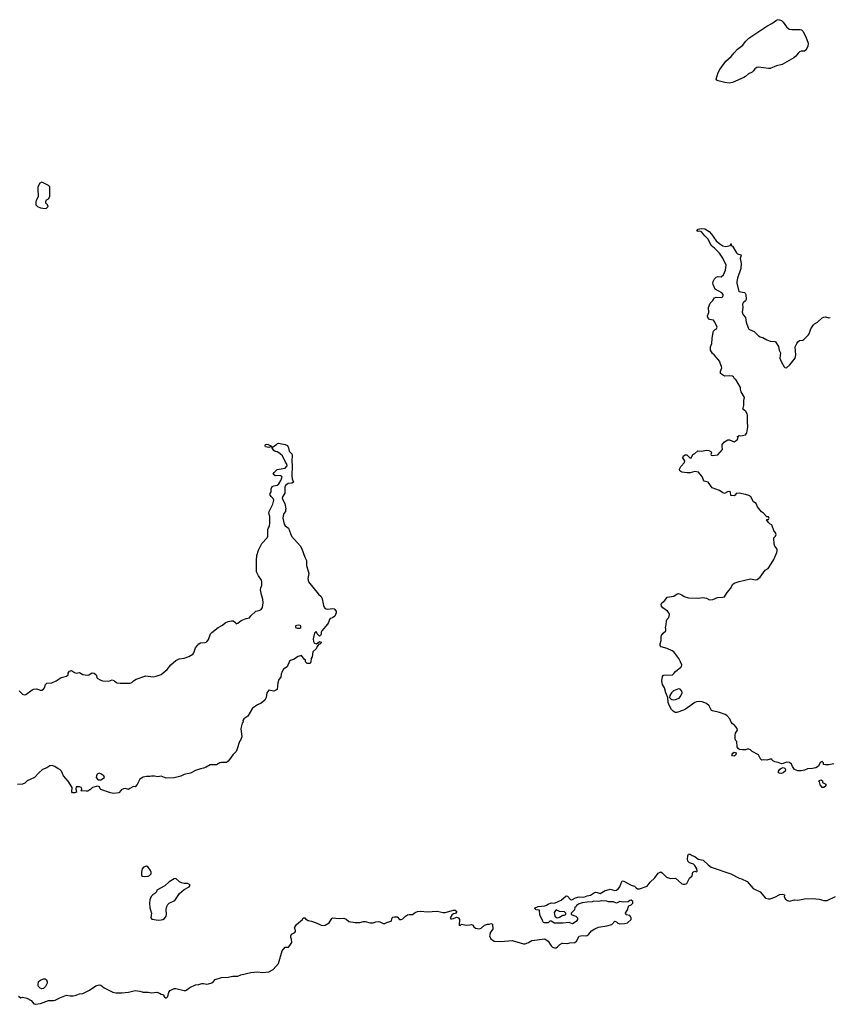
# Model space of a CAD drawing. Header units: inches. Extents: x 2554595 to 2793962, y 331849 to 426146.
# Tile 20 of 45: x 2618757 to 2628688, y 360151 to 372219. Entities that reach past the tile are written whole.
import ezdxf

# ---------------------------------------------------------------- set-up
doc = ezdxf.new("R2010")
doc.units = ezdxf.units.IN
doc.header["$MEASUREMENT"] = 0
for name, color, linetype in [('C6316', 7, 'Continuous'), ('C6317', 7, 'Continuous'), ('C6326', 7, 'Continuous'), ('C6327', 7, 'Continuous')]:
    doc.layers.add(name, color=color, linetype=linetype)

msp = doc.modelspace()

# ---------------------------------------------------------------- linework, layer by layer
at = {"layer": 'C6316', "color": 5}
for points, elevation in [([(2618959, 370000), (2618954, 369990), (2618954, 369950), (2618974, 369930), (2619013, 369913), (2619070, 369905), (2619086, 369910), (2619106, 369930), (2619098, 369950), (2619078, 369970), (2619078, 369990), (2619082, 370000)], 40), ([(2618750, 363991), (2618790, 363951), (2618810, 363943), (2618830, 363946), (2618910, 364006), (2618927, 364013), (2618964, 364016), (2619010, 364002), (2619030, 364002), (2619047, 364013), (2619061, 364030), (2619073, 364070), (2619090, 364087), (2619150, 364093), (2619203, 364117), (2619264, 364156), (2619330, 364171), (2619349, 364190), (2619351, 364210), (2619366, 364234), (2619390, 364241), (2619430, 364217), (2619450, 364211), (2619490, 364216), (2619530, 364195), (2619586, 364186), (2619602, 364190), (2619646, 364214), (2619670, 364210), (2619693, 364190), (2619707, 364147), (2619750, 364122), (2619770, 364116), (2619850, 364110), (2619890, 364127), (2619910, 364121), (2619919, 364110), (2619950, 364091), (2619986, 364086), (2620000, 364086)], 20), ([(2620000, 362777), (2619970, 362744), (2619910, 362734), (2619870, 362741), (2619750, 362785), (2619744, 362790), (2619735, 362815), (2619710, 362825), (2619650, 362809), (2619630, 362786), (2619590, 362764), (2619570, 362762), (2619510, 362766), (2619506, 362770), (2619518, 362782), (2619518, 362790), (2619508, 362808), (2619490, 362815), (2619450, 362818), (2619446, 362790), (2619454, 362750), (2619430, 362741), (2619405, 362744), (2619394, 362754), (2619401, 362810), (2619350, 362886), (2619293, 362950), (2619270, 363008), (2619250, 363028), (2619230, 363035), (2619186, 363066), (2619156, 363076), (2619128, 363072), (2619090, 363050), (2619038, 363030), (2618990, 362989), (2618938, 362930), (2618850, 362888), (2618820, 362860), (2618791, 362849), (2618730, 362846)], 20), ([(2618742, 360250), (2618770, 360232), (2618790, 360238), (2618846, 360226), (2618897, 360197), (2618930, 360158), (2618950, 360151), (2619010, 360159), (2619110, 360196), (2619170, 360196), (2619190, 360201), (2619249, 360231), (2619330, 360262), (2619375, 360255), (2619410, 360256), (2619450, 360262), (2619490, 360279), (2619530, 360285), (2619610, 360324), (2619690, 360379), (2619730, 360391), (2619750, 360386), (2619793, 360353), (2619899, 360299), (2619933, 360293), (2620000, 360293)], 20)]:
    msp.add_lwpolyline(points, dxfattribs=dict(at, elevation=elevation))
at = {"layer": 'C6316', "color": 5, "elevation": 20}
for points in [[(2619730, 362983), (2619707, 362970), (2619696, 362950), (2619693, 362930), (2619710, 362911), (2619724, 362904), (2619750, 362904), (2619796, 362930), (2619789, 362950), (2619750, 362977)], [(2619030, 360341), (2619007, 360347), (2618989, 360370), (2618984, 360390), (2618989, 360430), (2619010, 360446), (2619050, 360465), (2619070, 360462), (2619082, 360450), (2619092, 360430), (2619094, 360410), (2619071, 360370), (2619050, 360344)]]:
    msp.add_lwpolyline(points, close=True, dxfattribs=at)
at = {"layer": 'C6317', "color": 5, "elevation": 40}
msp.add_lwpolyline([(2619082, 370000), (2619086, 370010), (2619110, 370022), (2619128, 370050), (2619128, 370170), (2619110, 370188), (2619030, 370226), (2619005, 370215), (2618978, 370170), (2618978, 370110), (2618985, 370090), (2618982, 370050), (2618959, 370000)], dxfattribs=at)
at = {"layer": 'C6326', "color": 5, "elevation": 20}
for points in [[(2628730, 363097), (2628670, 363086), (2628630, 363084), (2628606, 363090), (2628606, 363110), (2628590, 363126), (2628565, 363115), (2628542, 363070), (2628511, 363049), (2628470, 363041), (2628410, 363037), (2628370, 363021), (2628330, 363013), (2628290, 363014), (2628250, 363029), (2628225, 363065), (2628214, 363094), (2628190, 363115), (2628150, 363119), (2628110, 363102), (2628090, 363099), (2628050, 363114), (2628010, 363122), (2627981, 363141), (2627970, 363155), (2627950, 363155), (2627910, 363142), (2627870, 363148), (2627850, 363142), (2627838, 363150), (2627809, 363209), (2627730, 363249), (2627710, 363269), (2627690, 363278), (2627670, 363278), (2627650, 363269), (2627611, 363269), (2627575, 363275), (2627562, 363282), (2627547, 363307), (2627541, 363370), (2627527, 363387), (2627523, 363410), (2627522, 363450), (2627527, 363473), (2627552, 363510), (2627546, 363530), (2627513, 363573), (2627490, 363590), (2627472, 363610), (2627456, 363650), (2627420, 363690), (2627401, 363701), (2627330, 363727), (2627246, 363746), (2627233, 363753), (2627202, 363810), (2627170, 363838), (2627120, 363860), (2627082, 363862), (2627050, 363857), (2627030, 363849), (2626913, 363767), (2626890, 363756), (2626806, 363726), (2626786, 363726), (2626763, 363743), (2626743, 363763), (2626716, 363810), (2626703, 363850), (2626698, 363910), (2626673, 363970), (2626656, 364030), (2626631, 364071), (2626625, 364115), (2626632, 364168), (2626641, 364179), (2626650, 364187), (2626670, 364190), (2626750, 364187), (2626770, 364204), (2626790, 364230), (2626857, 364283), (2626864, 364290), (2626867, 364310), (2626853, 364350), (2626832, 364390), (2626770, 364469), (2626750, 364484), (2626690, 364512), (2626614, 364534), (2626604, 364550), (2626603, 364570), (2626616, 364610), (2626616, 364650), (2626621, 364670), (2626641, 364699), (2626675, 364730), (2626675, 364750), (2626669, 364770), (2626678, 364802), (2626681, 364850), (2626690, 364871), (2626709, 364891), (2626716, 364930), (2626709, 364950), (2626692, 364970), (2626635, 365010), (2626619, 365030), (2626614, 365050), (2626624, 365070), (2626660, 365100), (2626690, 365139), (2626770, 365153), (2626810, 365183), (2626830, 365186), (2626870, 365170), (2626896, 365150), (2626950, 365133), (2627067, 365127), (2627130, 365138), (2627170, 365127), (2627210, 365109), (2627250, 365113), (2627305, 365135), (2627370, 365139), (2627390, 365146), (2627423, 365197), (2627468, 365250), (2627490, 365296), (2627510, 365314), (2627570, 365333), (2627710, 365364), (2627770, 365355), (2627790, 365359), (2627830, 365385), (2627889, 365470), (2627926, 365494), (2627944, 365516), (2627996, 365604), (2628032, 365690), (2628035, 365710), (2628036, 365730), (2628007, 365767), (2627999, 365790), (2628001, 365810), (2627995, 365845), (2627998, 365870), (2628018, 365890), (2628026, 365910), (2628018, 365930), (2627998, 365958), (2627977, 366017), (2627970, 366028), (2627950, 366035), (2627935, 366050), (2627906, 366090), (2627910, 366094), (2627930, 366094), (2627938, 366110), (2627930, 366126), (2627910, 366126), (2627868, 366170), (2627846, 366186), (2627798, 366250), (2627778, 366290), (2627749, 366309), (2627714, 366370), (2627690, 366385), (2627650, 366399), (2627570, 366415), (2627534, 366410), (2627522, 366390), (2627510, 366382), (2627470, 366388), (2627467, 366427), (2627454, 366434), (2627430, 366433), (2627390, 366413), (2627370, 366418), (2627329, 366450), (2627242, 366482), (2627190, 366549), (2627143, 366563), (2627135, 366574), (2627124, 366610), (2627112, 366630), (2627072, 366672), (2627030, 366683), (2626970, 366665), (2626934, 366666), (2626870, 366674), (2626843, 366690), (2626842, 366710), (2626857, 366743), (2626903, 366790), (2626905, 366810), (2626883, 366850), (2626890, 366873), (2626910, 366886), (2626930, 366884), (2626939, 366879), (2626966, 366850), (2626986, 366850), (2626989, 366851), (2627002, 366890), (2627030, 366902), (2627067, 366933), (2627110, 366929), (2627170, 366942), (2627199, 366939), (2627226, 366926), (2627231, 366910), (2627226, 366890), (2627230, 366882), (2627250, 366878), (2627310, 366886), (2627369, 366950), (2627362, 366990), (2627364, 367010), (2627390, 367045), (2627431, 367071), (2627451, 367071), (2627510, 367046), (2627548, 367070), (2627558, 367090), (2627550, 367112), (2627570, 367122), (2627590, 367118), (2627649, 367131), (2627664, 367156), (2627676, 367230), (2627672, 367290), (2627675, 367370), (2627670, 367388), (2627655, 367415), (2627614, 367450), (2627621, 367459), (2627630, 367490), (2627627, 367550), (2627635, 367590), (2627598, 367658), (2627589, 367690), (2627589, 367710), (2627529, 367809), (2627516, 367816), (2627500, 367840), (2627489, 367849), (2627454, 367854), (2627390, 367849), (2627344, 367884), (2627342, 367910), (2627359, 367950), (2627357, 367970), (2627337, 368010), (2627334, 368030), (2627266, 368110), (2627246, 368126), (2627220, 368170), (2627221, 368210), (2627238, 368250), (2627239, 368310), (2627252, 368388), (2627257, 368403), (2627277, 368423), (2627292, 368430), (2627301, 368450), (2627273, 368510), (2627255, 368535), (2627210, 368546), (2627189, 368570), (2627184, 368590), (2627199, 368630), (2627196, 368690), (2627215, 368745), (2627250, 368778), (2627270, 368808), (2627290, 368818), (2627350, 368814), (2627370, 368822), (2627376, 368844), (2627376, 368850), (2627359, 368870), (2627276, 368916), (2627253, 368973), (2627250, 368990), (2627253, 369010), (2627270, 369042), (2627290, 369062), (2627310, 369070), (2627350, 369069), (2627379, 369090), (2627404, 369150), (2627412, 369210), (2627370, 369296), (2627330, 369356), (2627270, 369419), (2627230, 369450), (2627190, 369530), (2627149, 369569), (2627110, 369619), (2627090, 369627), (2627070, 369622), (2627053, 369630), (2627070, 369651), (2627110, 369658), (2627150, 369656), (2627203, 369623), (2627232, 369590), (2627289, 369509), (2627334, 369470), (2627370, 369446), (2627410, 369440), (2627466, 369450), (2627468, 369470), (2627472, 369470), (2627472, 369450), (2627490, 369441), (2627540, 369360), (2627550, 369350), (2627590, 369337), (2627594, 369330), (2627582, 369290), (2627598, 369230), (2627593, 369170), (2627550, 369050), (2627541, 369010), (2627541, 368990), (2627569, 368889), (2627635, 368875), (2627646, 368866), (2627654, 368850), (2627659, 368790), (2627649, 368771), (2627621, 368750), (2627611, 368730), (2627615, 368690), (2627607, 368633), (2627622, 368602), (2627651, 368570), (2627659, 368510), (2627681, 368441), (2627690, 368427), (2627700, 368420), (2627756, 368396), (2627810, 368343), (2627830, 368331), (2627862, 368322), (2627910, 368293), (2627950, 368279), (2628010, 368274), (2628016, 368270), (2628053, 368213), (2628063, 368170), (2628077, 368137), (2628070, 368070), (2628086, 368030), (2628124, 367964), (2628130, 367957), (2628150, 367951), (2628191, 367989), (2628258, 368070), (2628267, 368110), (2628259, 368210), (2628276, 368250), (2628290, 368271), (2628310, 368286), (2628350, 368291), (2628362, 368298), (2628415, 368350), (2628431, 368370), (2628451, 368429), (2628482, 368478), (2628495, 368490), (2628530, 368511), (2628590, 368563), (2628610, 368574), (2628630, 368577), (2628670, 368565), (2628688, 368568)], [(2620000, 364086), (2620110, 364086), (2620130, 364094), (2620150, 364114), (2620185, 364135), (2620304, 364176), (2620394, 364166), (2620430, 364171), (2620490, 364194), (2620565, 364255), (2620609, 364311), (2620670, 364366), (2620710, 364386), (2620770, 364394), (2620827, 364413), (2620877, 364443), (2620890, 364458), (2620910, 364518), (2620950, 364567), (2620970, 364582), (2621030, 364585), (2621050, 364593), (2621070, 364624), (2621096, 364690), (2621110, 364708), (2621190, 364769), (2621243, 364797), (2621275, 364825), (2621310, 364841), (2621350, 364852), (2621371, 364850), (2621399, 364830), (2621410, 364816), (2621430, 364823), (2621470, 364857), (2621530, 364881), (2621574, 364886), (2621589, 364911), (2621649, 364970), (2621690, 364978), (2621715, 364990), (2621730, 365014), (2621738, 365070), (2621737, 365117), (2621719, 365170), (2621709, 365231), (2621710, 365254), (2621724, 365290), (2621725, 365330), (2621719, 365350), (2621681, 365401), (2621660, 365450), (2621658, 365590), (2621664, 365650), (2621682, 365718), (2621722, 365798), (2621790, 365870), (2621798, 365890), (2621797, 365970), (2621804, 365990), (2621818, 366010), (2621823, 366050), (2621821, 366130), (2621809, 366170), (2621812, 366190), (2621859, 366281), (2621870, 366330), (2621862, 366350), (2621840, 366370), (2621827, 366390), (2621827, 366410), (2621836, 366430), (2621836, 366470), (2621850, 366496), (2621870, 366506), (2621910, 366514), (2621930, 366531), (2621958, 366570), (2621972, 366610), (2621965, 366625), (2621950, 366632), (2621886, 366626), (2621862, 366650), (2621874, 366670), (2621910, 366706), (2622010, 366724), (2622032, 366750), (2622031, 366771), (2622014, 366794), (2621975, 366875), (2621950, 366899), (2621931, 366911), (2621910, 366923), (2621888, 366928), (2621870, 366939), (2621846, 366974), (2621904, 367010), (2621914, 367026), (2621926, 367030), (2622010, 367014), (2622038, 366998), (2622052, 366972), (2622057, 366930), (2622090, 366899), (2622097, 366877), (2622091, 366810), (2622095, 366750), (2622092, 366630), (2622097, 366590), (2622110, 366550), (2622090, 366538), (2622046, 366534), (2622015, 366510), (2622005, 366490), (2622006, 366414), (2621978, 366370), (2621971, 366350), (2622007, 366287), (2622017, 366223), (2622013, 366213), (2622014, 366190), (2621994, 366166), (2621984, 366136), (2621982, 366110), (2621996, 366036), (2622010, 366016), (2622050, 365986), (2622088, 365888), (2622195, 365770), (2622214, 365734), (2622251, 365630), (2622271, 365590), (2622271, 365530), (2622299, 365430), (2622285, 365370), (2622296, 365330), (2622417, 365177), (2622451, 365150), (2622462, 365122), (2622479, 365039), (2622491, 365010), (2622510, 364996), (2622530, 364993), (2622590, 365003), (2622610, 364996), (2622633, 364970), (2622633, 364950), (2622616, 364910), (2622590, 364887), (2622561, 364879), (2622551, 364869), (2622539, 364830), (2622528, 364810), (2622459, 364730), (2622450, 364710), (2622450, 364686), (2622442, 364670), (2622430, 364662), (2622402, 364690), (2622398, 364710), (2622390, 364718), (2622370, 364698), (2622353, 364630), (2622356, 364596), (2622363, 364583), (2622370, 364576), (2622390, 364571), (2622404, 364576), (2622430, 364598), (2622451, 364590), (2622442, 364570), (2622418, 364562), (2622402, 364538), (2622390, 364509), (2622350, 364470), (2622338, 364410), (2622327, 364390), (2622324, 364350), (2622315, 364330), (2622290, 364327), (2622278, 364330), (2622258, 364350), (2622258, 364370), (2622243, 364383), (2622210, 364424), (2622170, 364414), (2622110, 364375), (2622075, 364365), (2622064, 364356), (2622034, 364286), (2621990, 364258), (2621971, 364229), (2621962, 364198), (2621958, 364162), (2621932, 364130), (2621918, 364090), (2621910, 364008), (2621871, 363989), (2621810, 364002), (2621786, 363970), (2621776, 363910), (2621761, 363879), (2621717, 363843), (2621670, 363822), (2621610, 363779), (2621550, 363682), (2621502, 363650), (2621492, 363630), (2621494, 363610), (2621484, 363596), (2621467, 363530), (2621479, 363430), (2621464, 363390), (2621451, 363370), (2621417, 363270), (2621408, 363250), (2621368, 363210), (2621328, 363150), (2621310, 363129), (2621290, 363116), (2621270, 363113), (2621230, 363115), (2621210, 363109), (2621170, 363087), (2621090, 363084), (2621043, 363057), (2621010, 363044), (2620970, 363039), (2620910, 363018), (2620850, 362985), (2620770, 362966), (2620730, 362949), (2620650, 362928), (2620550, 362924), (2620490, 362949), (2620450, 362939), (2620410, 362949), (2620370, 362948), (2620350, 362942), (2620310, 362944), (2620270, 362934), (2620230, 362909), (2620197, 362843), (2620170, 362818), (2620150, 362819), (2620105, 362795), (2620090, 362782), (2620054, 362794), (2620030, 362793), (2620001, 362779), (2620000, 362777)], [(2620000, 360293), (2620010, 360292), (2620090, 360300), (2620170, 360320), (2620230, 360313), (2620270, 360299), (2620330, 360301), (2620371, 360291), (2620438, 360298), (2620468, 360288), (2620490, 360275), (2620512, 360272), (2620522, 360262), (2620523, 360250), (2620530, 360241), (2620550, 360228), (2620572, 360248), (2620582, 360298), (2620601, 360319), (2620650, 360346), (2620670, 360346), (2620770, 360321), (2620790, 360322), (2620810, 360332), (2620842, 360358), (2620910, 360388), (2620950, 360393), (2620990, 360407), (2621010, 360407), (2621050, 360397), (2621070, 360401), (2621110, 360415), (2621130, 360431), (2621150, 360456), (2621230, 360478), (2621310, 360482), (2621370, 360497), (2621430, 360497), (2621467, 360513), (2621590, 360542), (2621670, 360547), (2621730, 360541), (2621811, 360551), (2621864, 360576), (2621929, 360650), (2621972, 360808), (2622010, 360852), (2622050, 360852), (2622068, 360870), (2622089, 360910), (2622088, 360948), (2622078, 360970), (2622078, 360990), (2622086, 361010), (2622126, 361030), (2622136, 361044), (2622136, 361056), (2622122, 361090), (2622149, 361130), (2622222, 361190), (2622231, 361211), (2622251, 361211), (2622260, 361200), (2622290, 361178), (2622331, 361171), (2622390, 361151), (2622450, 361121), (2622470, 361116), (2622500, 361120), (2622550, 361151), (2622579, 361201), (2622590, 361211), (2622670, 361203), (2622730, 361205), (2622756, 361196), (2622790, 361167), (2622866, 361154), (2622925, 361155), (2622970, 361166), (2622990, 361166), (2623051, 361151), (2623089, 361151), (2623119, 361161), (2623150, 361164), (2623170, 361163), (2623210, 361141), (2623230, 361141), (2623262, 361158), (2623309, 361171), (2623322, 361210), (2623330, 361218), (2623350, 361225), (2623382, 361222), (2623410, 361192), (2623430, 361191), (2623450, 361198), (2623484, 361230), (2623510, 361247), (2623530, 361253), (2623570, 361251), (2623603, 361277), (2623630, 361288), (2623670, 361293), (2623750, 361285), (2623870, 361291), (2623943, 361277), (2623970, 361276), (2624070, 361305), (2624090, 361305), (2624112, 361290), (2624102, 361270), (2624090, 361262), (2624070, 361258), (2624050, 361242), (2624032, 361210), (2624038, 361198), (2624050, 361198), (2624070, 361201), (2624110, 361219), (2624131, 361211), (2624147, 361190), (2624142, 361122), (2624150, 361114), (2624168, 361132), (2624189, 361131), (2624230, 361121), (2624270, 361123), (2624291, 361131), (2624310, 361122), (2624321, 361101), (2624343, 361083), (2624390, 361076), (2624410, 361086), (2624450, 361121), (2624490, 361132), (2624510, 361132), (2624530, 361142), (2624550, 361134), (2624555, 361070), (2624525, 361035), (2624511, 360990), (2624530, 360952), (2624570, 360926), (2624650, 360919), (2624790, 360931), (2624890, 360906), (2624929, 360891), (2624950, 360891), (2624992, 360908), (2625030, 360931), (2625190, 360952), (2625230, 360926), (2625267, 360867), (2625286, 360850), (2625310, 360843), (2625330, 360845), (2625346, 360854), (2625374, 360886), (2625401, 360899), (2625410, 360902), (2625470, 360896), (2625495, 360905), (2625558, 360910), (2625577, 360923), (2625610, 360985), (2625650, 360996), (2625690, 360991), (2625710, 360996), (2625729, 361011), (2625761, 361050), (2625803, 361077), (2625850, 361096), (2625951, 361111), (2626010, 361128), (2626049, 361171), (2626070, 361161), (2626086, 361146), (2626110, 361139), (2626170, 361141), (2626202, 361150), (2626248, 361190), (2626249, 361210), (2626230, 361238), (2626189, 361249), (2626178, 361270), (2626202, 361310), (2626215, 361350), (2626221, 361359), (2626250, 361372), (2626268, 361390), (2626268, 361410), (2626250, 361428), (2626230, 361422), (2626210, 361408), (2626150, 361404), (2626110, 361409), (2626070, 361389), (2626030, 361408), (2625970, 361408), (2625950, 361414), (2625890, 361418), (2625850, 361413), (2625790, 361415), (2625770, 361408), (2625710, 361404), (2625650, 361393), (2625610, 361382), (2625580, 361360), (2625570, 361346), (2625558, 361342), (2625554, 361310), (2625514, 361270), (2625514, 361250), (2625571, 361231), (2625591, 361210), (2625591, 361189), (2625574, 361166), (2625530, 361138), (2625490, 361155), (2625410, 361145), (2625310, 361145), (2625270, 361169), (2625250, 361168), (2625230, 361149), (2625186, 361150), (2625175, 361155), (2625160, 361180), (2625128, 361248), (2625126, 361306), (2625086, 361310), (2625066, 361330), (2625108, 361350), (2625190, 361358), (2625210, 361365), (2625230, 361379), (2625270, 361393), (2625310, 361391), (2625390, 361428), (2625450, 361479), (2625470, 361478), (2625500, 361440), (2625512, 361432), (2625530, 361436), (2625565, 361455), (2625610, 361468), (2625670, 361464), (2625710, 361481), (2625752, 361488), (2625785, 361515), (2625810, 361524), (2625830, 361523), (2625870, 361511), (2625930, 361547), (2625950, 361548), (2625990, 361561), (2626050, 361547), (2626069, 361551), (2626090, 361567), (2626109, 361590), (2626124, 361636), (2626140, 361660), (2626150, 361666), (2626250, 361613), (2626290, 361599), (2626310, 361577), (2626326, 361566), (2626350, 361567), (2626443, 361597), (2626481, 361650), (2626539, 361701), (2626581, 361759), (2626610, 361776), (2626630, 361764), (2626681, 361710), (2626730, 361694), (2626790, 361696), (2626870, 361629), (2626890, 361622), (2626910, 361622), (2626930, 361633), (2626962, 361698), (2626996, 361724), (2627005, 361770), (2627030, 361781), (2627050, 361774), (2627058, 361782), (2627053, 361810), (2627030, 361853), (2627010, 361867), (2626963, 361883), (2626944, 361904), (2626939, 361930), (2626942, 361970), (2626950, 361991), (2626970, 361991), (2626994, 361974), (2627030, 361961), (2627070, 361930), (2627130, 361919), (2627190, 361859), (2627230, 361833), (2627470, 361751), (2627570, 361697), (2627602, 361690), (2627670, 361658), (2627743, 361570), (2627828, 361528), (2627893, 361453), (2627930, 361444), (2627950, 361444), (2628010, 361465), (2628070, 361497), (2628102, 361502), (2628118, 361498), (2628125, 361490), (2628123, 361470), (2628140, 361440), (2628163, 361423), (2628190, 361416), (2628250, 361433), (2628290, 361428), (2628370, 361445), (2628470, 361448), (2628550, 361439), (2628610, 361423), (2628650, 361423), (2628750, 361474)]]:
    msp.add_lwpolyline(points, dxfattribs=at)
at = {"layer": 'C6326', "color": 5}
for points, elevation in [([(2621810, 366977), (2621770, 366982), (2621764, 366990), (2621768, 367012), (2621785, 367015), (2621802, 367010), (2621842, 366990), (2621838, 366982), (2621830, 366982)], 20), ([(2622170, 364797), (2622134, 364790), (2622134, 364770), (2622162, 364762), (2622190, 364763), (2622202, 364770), (2622202, 364790), (2622194, 364794)], 20), ([(2626830, 364018), (2626768, 363992), (2626741, 363970), (2626723, 363937), (2626718, 363910), (2626733, 363893), (2626745, 363886), (2626763, 363883), (2626790, 363888), (2626835, 363905), (2626850, 363921), (2626866, 363950), (2626872, 363970), (2626870, 363989), (2626850, 364013)], 20), ([(2627510, 363193), (2627490, 363195), (2627483, 363210), (2627494, 363230), (2627510, 363243), (2627534, 363234), (2627530, 363209)], 20), ([(2628090, 362981), (2628065, 362984), (2628055, 362990), (2628054, 363010), (2628069, 363031), (2628090, 363046), (2628110, 363052), (2628130, 363045), (2628141, 363030), (2628133, 363007), (2628110, 362987)], 20), ([(2628610, 362808), (2628590, 362809), (2628582, 362822), (2628569, 362830), (2628556, 362876), (2628548, 362890), (2628550, 362894), (2628570, 362902), (2628580, 362900), (2628594, 362890), (2628594, 362870), (2628632, 362850), (2628634, 362830)], 20), ([(2620310, 361846), (2620275, 361830), (2620259, 361810), (2620251, 361771), (2620251, 361731), (2620263, 361723), (2620290, 361717), (2620330, 361722), (2620349, 361730), (2620360, 361740), (2620367, 361750), (2620367, 361770), (2620360, 361790), (2620332, 361832)], 40), ([(2620670, 361693), (2620650, 361689), (2620590, 361652), (2620535, 361605), (2620438, 361550), (2620431, 361530), (2620411, 361510), (2620386, 361494), (2620367, 361473), (2620350, 361430), (2620349, 361389), (2620353, 361333), (2620370, 361270), (2620363, 361210), (2620375, 361195), (2620456, 361184), (2620490, 361187), (2620510, 361191), (2620530, 361202), (2620553, 361230), (2620555, 361250), (2620550, 361314), (2620558, 361350), (2620570, 361373), (2620590, 361390), (2620657, 361423), (2620713, 361510), (2620770, 361558), (2620834, 361590), (2620844, 361610), (2620838, 361618), (2620812, 361632), (2620770, 361633), (2620740, 361640), (2620714, 361654)], 40), ([(2625330, 361308), (2625320, 361300), (2625305, 361275), (2625313, 361233), (2625333, 361213), (2625350, 361212), (2625370, 361218), (2625410, 361242), (2625430, 361242), (2625446, 361250), (2625446, 361270), (2625430, 361286), (2625370, 361288)], 20)]:
    msp.add_lwpolyline(points, close=True, dxfattribs=dict(at, elevation=elevation))
at = {"layer": 'C6327', "color": 5, "elevation": 20}
msp.add_lwpolyline([(2628218, 372098), (2628319, 372099), (2628334, 372094), (2628350, 372078), (2628390, 372010), (2628416, 371930), (2628414, 371890), (2628390, 371846), (2628370, 371834), (2628330, 371831), (2628310, 371824), (2628293, 371810), (2628266, 371770), (2628241, 371750), (2628100, 371670), (2628030, 371652), (2627950, 371622), (2627930, 371620), (2627810, 371638), (2627787, 371633), (2627764, 371616), (2627747, 371590), (2627730, 371574), (2627684, 371556), (2627650, 371524), (2627630, 371511), (2627490, 371448), (2627450, 371442), (2627396, 371450), (2627313, 371470), (2627299, 371479), (2627288, 371490), (2627313, 371570), (2627334, 371610), (2627410, 371710), (2627474, 371766), (2627510, 371813), (2627550, 371856), (2627615, 371905), (2627649, 371950), (2627690, 371992), (2627910, 372141), (2627970, 372170), (2628030, 372212), (2628050, 372219), (2628090, 372208), (2628110, 372189), (2628150, 372130), (2628183, 372103)], close=True, dxfattribs=at)

doc.saveas('drawing.dxf')
